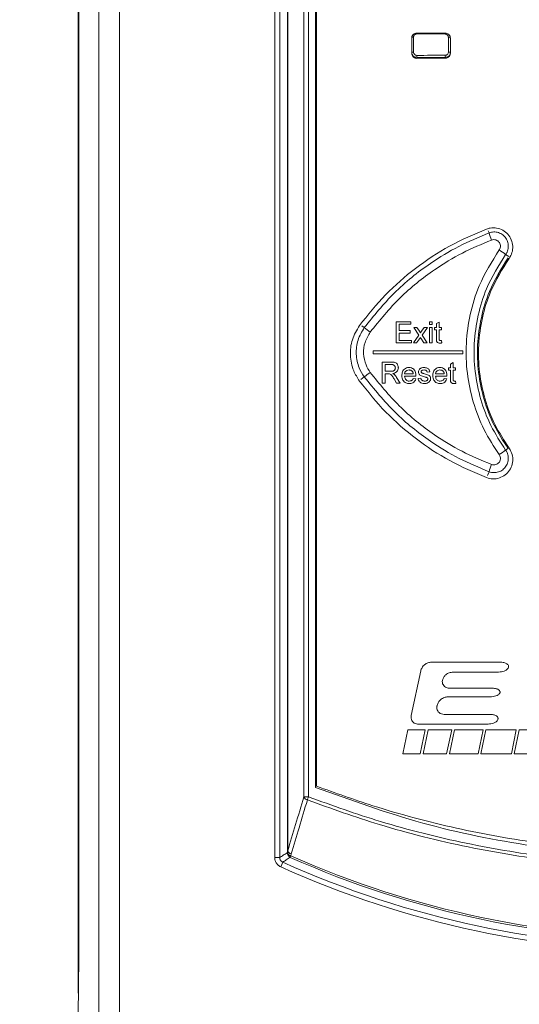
# Model space of a CAD drawing. Header units: millimetres. Extents: x 0 to 2100, y 0 to 1485.
# Tile 43 of 118: x 293 to 353, y 1052 to 1172. Entities that reach past the tile are written whole.
import ezdxf

# ---------------------------------------------------------------- set-up
doc = ezdxf.new("R2010")
doc.units = ezdxf.units.MM
doc.header["$LTSCALE"] = 5
doc.styles.add('SLDTEXTSTYLE1', font='TXT', dxfattribs={"width": 0.75})
doc.dimstyles.new('SLDDIMSTYLE0', dxfattribs={"dimtxt": 12.5, "dimasz": 15, "dimexe": 0, "dimexo": 0.0625, "dimgap": 3.125, "dimtad": 1, "dimdec": 0, "dimlfac": 0.8, "dimrnd": 1e-09, "dimzin": 12, "dimdsep": 46, "dimtxsty": 'SLDTEXTSTYLE1', "dimblk1": 'CLOSED', "dimblk2": 'CLOSED', "dimsah": 1, "dimcen": 0.09, "dimadec": 0, "dimazin": 3, "dimtfac": 1, "dimtofl": 0, "dimtmove": 0, "dimatfit": 3, "dimldrblk": 'CLOSED', "dimfxl": 1, "dimfrac": 2, "dimtolj": 1, "dimtzin": 12, "dimarcsym": 0})

# ---------------------------------------------------------------- blocks, each defined once
blk = doc.blocks.new('_CLOSED')
at = {"color": 0, "linetype": 'ByBlock', "lineweight": -2}
for p, q in [((-1, 0.166667), (0, 0)), ((-1, 0.166667), (-1, -0.166667)), ((0, 0), (-1, -0.166667)), ((0, 0), (-1, 0))]:
    blk.add_line(p, q, dxfattribs=at)
blk = doc.blocks.new('_D')
at = {"color": 7, "linetype": 'Continuous', "lineweight": 0}
for p, q in [((301.24, 1337.42), (244.99, 1337.42)), ((249.99, 753.62), (249.99, 1337.42)), ((315.85, 753.62), (244.99, 753.62))]:
    blk.add_line(p, q, dxfattribs=at)
at = {"color": 7, "linetype": 'Continuous', "lineweight": 0, "xscale": 15, "yscale": 15}
for p, rotation in [((249.99, 1337.42, -164.07), 90), ((249.99, 753.62, -164.07), 270)]:
    blk.add_blockref('_CLOSED', p, dxfattribs=dict(at, rotation=rotation))
at = {"color": 7, "linetype": 'Continuous', "lineweight": 0, "insert": (233.87, 1031.67), "char_height": 12.5, "attachment_point": 1, "rotation": 90, "style": 'SLDTEXTSTYLE1'}
blk.add_mtext('467', dxfattribs=at)

msp = doc.modelspace()

# ---------------------------------------------------------------- linework, layer by layer
at = {"color": 7, "linetype": 'Continuous', "lineweight": 15}
for p, q in [((299.989, 1053.761), (299.989, 1247.869)), ((323.802, 1070.176), (323.802, 1244.014)), ((324.417, 1244.014), (324.417, 1070.176)), ((325.351, 1070.976), (325.351, 1243.08)), ((325.376, 1243.08), (325.376, 1070.976)), ((302.477, 795.69), (302.477, 1240.486)), ((304.977, 1240.486), (304.977, 795.69)), ((327.343, 1077.53), (327.343, 1241.113)), ((327.9, 1241.113), (327.9, 1077.53)), ((328.73, 1078.688), (328.73, 1240.316)), ((300.059, 1239.756), (300.059, 1060.874)), ((328.889, 1078.835), (328.889, 1239.774)), ((341.039, 1170.234), (344.481, 1170.227)), ((340.402, 1169.748), (340.642, 1169.748)), ((340.414, 1167.785), (340.414, 1169.611)), ((340.642, 1169.748), (340.642, 1167.898)), ((344.859, 1167.906), (344.859, 1169.74)), ((344.859, 1169.74), (345.117, 1169.74)), ((345.104, 1169.602), (345.104, 1167.794)), ((344.481, 1167.168), (341.039, 1167.162)), ((338.514, 1135.206), (340.325, 1135.206)), ((338.514, 1132.638), (338.514, 1135.206)), ((340.325, 1135.206), (340.325, 1134.91)), ((342.564, 1135.206), (342.893, 1135.206)), ((342.564, 1134.877), (342.564, 1135.206)), ((342.893, 1135.206), (342.893, 1134.877)), ((343.42, 1134.971), (343.749, 1135.159)), ((343.749, 1135.159), (343.749, 1134.515)), ((338.876, 1134.91), (338.876, 1134.119)), ((340.325, 1134.91), (338.876, 1134.91)), ((338.876, 1134.119), (340.226, 1134.119)), ((340.226, 1134.119), (340.226, 1133.823)), ((340.654, 1134.515), (341.049, 1134.515)), ((341.28, 1133.576), (340.654, 1134.515)), ((341.049, 1134.515), (341.353, 1134.059)), ((341.608, 1134.045), (341.938, 1134.515)), ((342.332, 1134.515), (341.674, 1133.577)), ((341.938, 1134.515), (342.332, 1134.515)), ((342.893, 1134.877), (342.564, 1134.877)), ((342.564, 1134.515), (342.893, 1134.515)), ((342.564, 1132.638), (342.564, 1134.515)), ((342.893, 1134.515), (342.893, 1132.638)), ((343.189, 1134.515), (343.42, 1134.515)), ((343.189, 1134.218), (343.189, 1134.515)), ((343.42, 1134.218), (343.189, 1134.218)), ((343.42, 1134.515), (343.42, 1134.971)), ((343.42, 1133.165), (343.42, 1134.218)), ((343.749, 1134.515), (344.046, 1134.515)), ((343.749, 1134.218), (343.749, 1133.153)), ((344.046, 1134.218), (343.749, 1134.218)), ((344.046, 1134.515), (344.046, 1134.218)), ((338.876, 1133.823), (338.876, 1132.934)), ((340.226, 1133.823), (338.876, 1133.823)), ((338.876, 1132.934), (340.391, 1132.934)), ((340.391, 1132.934), (340.391, 1132.638)), ((340.621, 1132.638), (341.28, 1133.576)), ((341.472, 1133.288), (341.016, 1132.638)), ((341.54, 1133.186), (341.472, 1133.288)), ((341.906, 1132.638), (341.54, 1133.186)), ((341.674, 1133.577), (342.3, 1132.638)), ((344.046, 1132.909), (344.078, 1132.633)), ((346.602, 1131.678), (335.727, 1131.678)), ((335.727, 1131.678), (335.727, 1131.303)), ((340.391, 1132.638), (338.514, 1132.638)), ((341.016, 1132.638), (340.621, 1132.638)), ((342.3, 1132.638), (341.906, 1132.638)), ((342.893, 1132.638), (342.564, 1132.638)), ((346.602, 1131.303), (346.602, 1131.678)), ((335.727, 1131.303), (346.602, 1131.303)), ((336.818, 1130.301), (337.932, 1130.301)), ((336.818, 1127.733), (336.818, 1130.301)), ((337.946, 1130.005), (337.18, 1130.005)), ((337.18, 1130.005), (337.18, 1129.181)), ((337.18, 1129.181), (337.868, 1129.181)), ((344.885, 1129.609), (345.116, 1129.609)), ((344.885, 1129.313), (344.885, 1129.609)), ((345.116, 1129.313), (344.885, 1129.313)), ((345.116, 1130.066), (345.445, 1130.254)), ((345.116, 1129.609), (345.116, 1130.066)), ((345.116, 1128.26), (345.116, 1129.313)), ((345.445, 1130.254), (345.445, 1129.609)), ((345.445, 1129.609), (345.741, 1129.609)), ((345.445, 1129.313), (345.445, 1128.248)), ((345.741, 1129.313), (345.445, 1129.313)), ((345.741, 1129.609), (345.741, 1129.313)), ((337.551, 1128.885), (337.18, 1128.885)), ((337.18, 1128.885), (337.18, 1127.733)), ((338.589, 1127.733), (338.269, 1128.275)), ((338.583, 1128.442), (339.004, 1127.733)), ((339.551, 1128.885), (340.605, 1128.885)), ((340.932, 1128.589), (339.551, 1128.589)), ((340.601, 1128.292), (340.924, 1128.259)), ((341.197, 1128.325), (341.527, 1128.358)), ((342.613, 1129.116), (342.284, 1129.083)), ((343.305, 1128.885), (344.358, 1128.885)), ((344.686, 1128.589), (343.305, 1128.589)), ((344.355, 1128.292), (344.677, 1128.259)), ((345.741, 1128.004), (345.774, 1127.728)), ((337.18, 1127.733), (336.818, 1127.733)), ((339.004, 1127.733), (338.589, 1127.733)), ((351.211, 1093.879), (342.809, 1093.879)), ((341.506, 1092.825), (340.358, 1087.424)), ((345.433, 1092.686), (350.958, 1092.686)), ((350.157, 1090.727), (345.017, 1090.727)), ((343.488, 1088.606), (343.492, 1088.625)), ((344.794, 1089.68), (349.934, 1089.68)), ((349.927, 1087.552), (344.342, 1087.552)), ((341.212, 1086.37), (349.676, 1086.37)), ((339.347, 1082.774), (339.956, 1085.666)), ((339.956, 1085.666), (342.051, 1085.666)), ((342.051, 1085.666), (341.442, 1082.774)), ((341.788, 1082.774), (342.397, 1085.666)), ((342.397, 1085.666), (345.262, 1085.666)), ((345.262, 1085.666), (344.653, 1082.774)), ((344.999, 1082.774), (345.608, 1085.666)), ((345.608, 1085.666), (349.072, 1085.666)), ((349.072, 1085.666), (348.463, 1082.774)), ((348.81, 1082.774), (349.419, 1085.666)), ((349.419, 1085.666), (353.092, 1085.666)), ((353.092, 1085.666), (352.5, 1082.774)), ((352.829, 1082.774), (353.438, 1085.666)), ((353.438, 1085.666), (386.877, 1085.666)), ((341.442, 1082.774), (339.347, 1082.774)), ((344.653, 1082.774), (341.788, 1082.774)), ((348.463, 1082.774), (344.999, 1082.774)), ((352.5, 1082.774), (348.81, 1082.774)), ((386.267, 1082.774), (352.829, 1082.774)), ((327.343, 1077.53), (327.9, 1077.53)), ((325.351, 1070.976), (325.321, 1070.761)), ((325.351, 1070.976), (325.376, 1070.976)), ((325.773, 1070.394), (325.803, 1070.609)), ((323.802, 1070.176), (324.417, 1070.176)), ((324.526, 1069.054), (324.779, 1069.615)), ((325.686, 1070.199), (325.773, 1070.394)), ((299.993, 1053.766), (300.054, 1060.72)), ((300.049, 1058.01), (299.988, 1051.072)), ((299.989, 1053.761), (299.993, 1053.766))]:
    msp.add_line(p, q, dxfattribs=at)
at = {"color": 8, "linetype": 'Continuous', "lineweight": 15}
for p, q in [((340.414, 1167.898), (340.642, 1167.898)), ((344.859, 1167.906), (345.104, 1167.906)), ((349.796, 1145.989), (349.704, 1146.233)), ((351.807, 1143.368), (352.185, 1143.096)), ((334.667, 1134.483), (334.386, 1134.688)), ((334.667, 1128.499), (334.253, 1128.197)), ((351.807, 1119.614), (352.084, 1119.813)), ((349.796, 1116.993), (349.619, 1116.526))]:
    msp.add_line(p, q, dxfattribs=at)
at = {"color": 8, "linetype": 'Continuous', "lineweight": 15, "flags": 128}
for points in [[(300.059, 1060.685), (300.059, 1060.686), (300.054, 1060.72)], [(300.011, 1053.701), (299.998, 1053.732), (299.993, 1053.766)], [(299.993, 1053.766), (299.998, 1053.717), (300.011, 1053.673)]]:
    msp.add_lwpolyline(points, dxfattribs=at)
at = {"color": 7, "linetype": 'Continuous', "lineweight": 15}
for centre, radius, start, end in [((342.856, 1167.47), 1.839, 178.30687, 186.09587), ((346.547, 1167.476), 2.063, 178.48993, 185.43225), ((359.512, 1148.895), 10.141, 196.65481, 201.89647), ((361.468, 1158.057), 17.581, 233.55006, 236.66726), ((340.777, 1141.654), 9.422, 229.56883, 235.05783), ((340.777, 1121.327), 9.422, 124.94217, 130.43117), ((361.468, 1104.925), 17.581, 123.33274, 126.44994), ((359.512, 1114.087), 10.141, 158.10353, 163.34519), ((327.962, 1077.82), 0.683, 205.04506, 253.44238), ((336.953, 1074.047), 9.7, 158.95297, 161.24975), ((325.862, 1070.966), 0.579, 200.73053, 261.13344), ((325.957, 1070.775), 0.636, 181.20524, 244.80146), ((325.893, 1071.181), 0.579, 200.73073, 261.12267), ((325.996, 1071.266), 0.685, 205.05065, 253.62391), ((372.764, 1175.971), 116.679, 245.71672, 294.28328), ((372.764, 1175.971), 115.776, 246.00671, 293.99329), ((372.764, 1175.971), 115.562, 246.00671, 293.99329), ((372.764, 1175.971), 117.295, 245.71672, 294.28328)]:
    msp.add_arc(centre, radius, start, end, dxfattribs=at)
for centre, major_axis, ratio, start_param, end_param in [((372.764, 1213.418), (827, 0), 0.0523919, 4.6739921, 4.6781884), ((372.764, 1124.228), (827, 0), 0.0523919, 1.6049969, 1.6091932), ((372.764, 1123.978), (826.75, 0), 0.0524078, 1.6049969, 1.6091932), ((300.024, 1060.874), (0, 4.05), 0.0087269, 3.9269908, 4.712389), ((300.239, 1053.762), (-0.177, -0.177), 0.9999239, 5.4978252, 5.9237097)]:
    msp.add_ellipse(centre, major_axis=major_axis, ratio=ratio, start_param=start_param, end_param=end_param, dxfattribs=at)
at = {"color": 8, "linetype": 'Continuous', "lineweight": 15}
msp.add_ellipse((300.032, 1063.195), major_axis=(0, 3.5), ratio=0.0087269, start_param=3.9269908, end_param=4.2266639, dxfattribs=at)
at = {"color": 7, "linetype": 'Continuous', "lineweight": 15}
for points, knots in [([(340.414, 1169.611), (340.421, 1169.681), (340.435, 1169.822), (340.543, 1170.01), (340.702, 1170.149), (340.877, 1170.223), (340.993, 1170.231), (341.039, 1170.234)], [0, 0, 0, 0, 0.2149849, 0.4297758, 0.646451, 0.8567015, 1, 1, 1, 1]), ([(341.017, 1170.122), (340.989, 1170.12), (340.919, 1170.115), (340.813, 1170.07), (340.718, 1169.986), (340.654, 1169.874), (340.646, 1169.79), (340.642, 1169.748)], [0, 0, 0, 0, 0.1445456, 0.3585432, 0.5721929, 0.7861111, 1, 1, 1, 1]), ([(344.481, 1170.227), (344.552, 1170.22), (344.692, 1170.205), (344.881, 1170.097), (345.02, 1169.937), (345.094, 1169.762), (345.101, 1169.648), (345.104, 1169.602)], [0, 0, 0, 0, 0.2157261, 0.4312511, 0.648838, 0.8600908, 1, 1, 1, 1]), ([(344.859, 1169.74), (344.857, 1169.768), (344.853, 1169.837), (344.808, 1169.942), (344.723, 1170.038), (344.611, 1170.102), (344.527, 1170.111), (344.485, 1170.115)], [0, 0, 0, 0, 0.1410964, 0.355941, 0.5706111, 0.7852993, 1, 1, 1, 1]), ([(341.039, 1167.162), (340.969, 1167.169), (340.827, 1167.183), (340.638, 1167.291), (340.498, 1167.451), (340.425, 1167.625), (340.417, 1167.739), (340.414, 1167.785)], [0, 0, 0, 0, 0.216475, 0.4327804, 0.6502867, 0.8603984, 1, 1, 1, 1]), ([(340.642, 1167.898), (340.644, 1167.87), (340.648, 1167.801), (340.693, 1167.696), (340.778, 1167.601), (340.89, 1167.536), (340.975, 1167.528), (341.017, 1167.524)], [0, 0, 0, 0, 0.1406807, 0.3544688, 0.569083, 0.7845521, 1, 1, 1, 1]), ([(345.104, 1167.794), (345.097, 1167.723), (345.083, 1167.582), (344.974, 1167.393), (344.815, 1167.253), (344.64, 1167.179), (344.526, 1167.172), (344.481, 1167.168)], [0, 0, 0, 0, 0.2163415, 0.4324921, 0.650423, 0.8616163, 1, 1, 1, 1]), ([(344.485, 1167.531), (344.512, 1167.533), (344.582, 1167.537), (344.687, 1167.582), (344.782, 1167.667), (344.847, 1167.779), (344.855, 1167.864), (344.859, 1167.906)], [0, 0, 0, 0, 0.1395141, 0.3543332, 0.5694231, 0.7847229, 1, 1, 1, 1]), ([(349.487, 1146.448), (347.969, 1145.801), (344.932, 1144.507), (340.841, 1141.771), (337.125, 1138.555), (335.098, 1136.012), (334.074, 1134.727)], [0, 0, 0, 0, 0.2518459, 0.5036918, 0.7492823, 1, 1, 1, 1]), ([(334.667, 1134.483), (335.829, 1135.922), (338.187, 1138.843), (342.173, 1142.038), (346.081, 1144.436), (348.552, 1145.468), (349.796, 1145.989)], [0, 0, 0, 0, 0.28752209, 0.58338816, 0.79018221, 1, 1, 1, 1]), ([(352.226, 1142.878), (352.36, 1143.108), (352.626, 1143.567), (352.708, 1144.375), (352.534, 1145.157), (352.11, 1145.841), (351.48, 1146.344), (350.724, 1146.609), (350.028, 1146.618), (349.632, 1146.494), (349.487, 1146.448)], [0, 0, 0, 0, 0.1320031, 0.2640004, 0.3955714, 0.5283328, 0.6593136, 0.7922146, 0.9239233, 1, 1, 1, 1]), ([(349.796, 1145.989), (349.985, 1146.039), (350.361, 1146.141), (350.95, 1146.046), (351.472, 1145.774), (351.875, 1145.342), (352.113, 1144.801), (352.156, 1144.213), (352.03, 1143.719), (351.867, 1143.462), (351.807, 1143.368)], [0, 0, 0, 0, 0.1319813, 0.2639966, 0.3960507, 0.5281123, 0.6601554, 0.7921679, 0.9241525, 1, 1, 1, 1]), ([(350.103, 1145.113), (348.909, 1144.616), (346.504, 1143.613), (342.744, 1141.313), (338.846, 1138.207), (336.547, 1135.37), (335.381, 1133.931)], [0, 0, 0, 0, 0.2068314, 0.4166825, 0.704173, 1, 1, 1, 1]), ([(351.023, 1143.915), (351.05, 1143.958), (351.125, 1144.075), (351.182, 1144.301), (351.163, 1144.57), (351.054, 1144.817), (350.869, 1145.015), (350.63, 1145.139), (350.361, 1145.183), (350.189, 1145.136), (350.103, 1145.113)], [0, 0, 0, 0, 0.075808, 0.2076802, 0.3395659, 0.471519, 0.6035655, 0.735691, 0.8678466, 1, 1, 1, 1]), ([(351.023, 1119.067), (350.38, 1120.057), (349.076, 1122.067), (347.8, 1125.429), (347.064, 1128.968), (346.94, 1132.555), (347.434, 1136.135), (348.613, 1140.047), (350.14, 1142.497), (351.023, 1143.915)], [0, 0, 0, 0, 0.133389, 0.2706511, 0.4040115, 0.541248, 0.6746112, 0.8118503, 1, 1, 1, 1]), ([(351.807, 1143.368), (350.964, 1142.013), (349.523, 1139.697), (348.388, 1135.963), (347.913, 1132.573), (348.023, 1129.112), (348.712, 1125.759), (349.933, 1122.513), (351.177, 1120.589), (351.807, 1119.614)], [0, 0, 0, 0, 0.1881263, 0.3215029, 0.458747, 0.5921254, 0.7293717, 0.862752, 1, 1, 1, 1]), ([(352.118, 1119.791), (351.514, 1120.726), (350.306, 1122.595), (349.111, 1125.735), (348.434, 1129.018), (348.313, 1132.379), (348.776, 1135.703), (349.871, 1139.361), (351.29, 1141.641), (352.118, 1142.971)], [0, 0, 0, 0, 0.1347733, 0.2695467, 0.4048801, 0.5402135, 0.6755519, 0.8108904, 1, 1, 1, 1]), ([(352.226, 1119.854), (351.624, 1120.786), (350.42, 1122.651), (349.233, 1125.78), (348.564, 1129.047), (348.448, 1132.386), (348.913, 1135.687), (350.004, 1139.309), (351.409, 1141.566), (352.226, 1142.878)], [0, 0, 0, 0, 0.1353396, 0.2706802, 0.4060211, 0.5413636, 0.676689, 0.8120153, 1, 1, 1, 1]), ([(334.074, 1134.727), (333.747, 1134.173), (333.093, 1133.065), (332.885, 1131.117), (333.229, 1129.361), (333.821, 1128.411), (334.074, 1128.005)], [0, 0, 0, 0, 0.2668327, 0.5336767, 0.8004863, 1, 1, 1, 1]), ([(334.667, 1128.499), (334.442, 1128.86), (333.915, 1129.706), (333.608, 1131.269), (333.793, 1133.004), (334.376, 1133.99), (334.667, 1134.483)], [0, 0, 0, 0, 0.1995353, 0.466267, 0.7331396, 1, 1, 1, 1]), ([(341.353, 1134.059), (341.363, 1134.043), (341.39, 1134.002), (341.434, 1133.938), (341.466, 1133.89), (341.482, 1133.865)], [0, 0, 0, 0, 0.2499912, 0.6249954, 1, 1, 1, 1]), ([(341.482, 1133.865), (341.503, 1133.895), (341.535, 1133.94), (341.577, 1134), (341.598, 1134.03), (341.608, 1134.045)], [0, 0, 0, 0, 0.4999997, 0.7499998, 1, 1, 1, 1]), ([(335.381, 1133.931), (335.143, 1133.529), (334.667, 1132.725), (334.516, 1131.31), (334.767, 1130.035), (335.197, 1129.345), (335.381, 1129.05)], [0, 0, 0, 0, 0.2668882, 0.5337272, 0.8004347, 1, 1, 1, 1]), ([(343.846, 1132.605), (343.784, 1132.607), (343.684, 1132.611), (343.558, 1132.669), (343.476, 1132.748), (343.414, 1132.918), (343.417, 1133.059), (343.42, 1133.165)], [0, 0, 0, 0, 0.2233529, 0.3586137, 0.4944718, 0.6205052, 1, 1, 1, 1]), ([(343.749, 1133.153), (343.75, 1133.123), (343.751, 1133.068), (343.755, 1132.997), (343.782, 1132.95), (343.813, 1132.921), (343.86, 1132.904), (343.896, 1132.902), (343.916, 1132.901)], [0, 0, 0, 0, 0.2554512, 0.4692526, 0.5858824, 0.701795, 0.8252653, 1, 1, 1, 1]), ([(343.916, 1132.901), (343.927, 1132.901), (343.949, 1132.902), (343.981, 1132.904), (344.013, 1132.906), (344.035, 1132.908), (344.046, 1132.909)], [0, 0, 0, 0, 0.249918, 0.4998555, 0.7498893, 1, 1, 1, 1]), ([(344.078, 1132.633), (344.059, 1132.629), (344.021, 1132.621), (343.944, 1132.609), (343.885, 1132.607), (343.846, 1132.605)], [0, 0, 0, 0, 0.2502115, 0.500496, 1, 1, 1, 1]), ([(337.868, 1129.181), (337.937, 1129.183), (338.058, 1129.186), (338.216, 1129.225), (338.325, 1129.302), (338.392, 1129.403), (338.427, 1129.506), (338.43, 1129.574), (338.431, 1129.601)], [0, 0, 0, 0, 0.2576202, 0.4547829, 0.5990428, 0.743162, 0.9020697, 1, 1, 1, 1]), ([(337.932, 1130.301), (338.052, 1130.298), (338.238, 1130.293), (338.485, 1130.22), (338.649, 1130.078), (338.759, 1129.881), (338.791, 1129.713), (338.793, 1129.622), (338.794, 1129.608)], [0, 0, 0, 0, 0.282742, 0.4408813, 0.6006172, 0.7849559, 0.9677205, 1, 1, 1, 1]), ([(338.431, 1129.601), (338.427, 1129.651), (338.42, 1129.744), (338.35, 1129.862), (338.249, 1129.951), (338.106, 1129.998), (338.002, 1130.002), (337.946, 1130.005)], [0, 0, 0, 0, 0.20981334, 0.38530106, 0.56088085, 0.76573033, 1, 1, 1, 1]), ([(338.794, 1129.608), (338.787, 1129.525), (338.772, 1129.358), (338.642, 1129.148), (338.432, 1128.992), (338.245, 1128.94), (338.128, 1128.921), (338.112, 1128.918)], [0, 0, 0, 0, 0.2319658, 0.4664257, 0.6663956, 0.9552787, 1, 1, 1, 1]), ([(339.222, 1128.655), (339.232, 1128.807), (339.248, 1129.055), (339.419, 1129.358), (339.634, 1129.543), (339.872, 1129.632), (340.025, 1129.639), (340.089, 1129.642)], [0, 0, 0, 0, 0.3050035, 0.4966097, 0.6885562, 0.8704267, 1, 1, 1, 1]), ([(340.088, 1129.346), (340.002, 1129.338), (339.859, 1129.324), (339.689, 1129.208), (339.588, 1129.072), (339.558, 1128.955), (339.552, 1128.895), (339.551, 1128.885)], [0, 0, 0, 0, 0.3237477, 0.545523, 0.7680185, 0.9613277, 1, 1, 1, 1]), ([(340.484, 1129.189), (340.457, 1129.213), (340.388, 1129.276), (340.25, 1129.336), (340.14, 1129.343), (340.088, 1129.346)], [0, 0, 0, 0, 0.2500398, 0.6398893, 1, 1, 1, 1]), ([(340.089, 1129.642), (340.192, 1129.634), (340.381, 1129.619), (340.623, 1129.477), (340.799, 1129.281), (340.915, 1129.004), (340.927, 1128.794), (340.934, 1128.673)], [0, 0, 0, 0, 0.2108477, 0.3888246, 0.5664299, 0.7510608, 1, 1, 1, 1]), ([(340.605, 1128.885), (340.601, 1128.913), (340.594, 1128.968), (340.566, 1129.069), (340.525, 1129.144), (340.488, 1129.184), (340.484, 1129.189)], [0, 0, 0, 0, 0.2514644, 0.5034611, 0.9460656, 1, 1, 1, 1]), ([(341.23, 1129.098), (341.233, 1129.137), (341.239, 1129.233), (341.299, 1129.375), (341.38, 1129.467), (341.431, 1129.506), (341.437, 1129.511)], [0, 0, 0, 0, 0.2474373, 0.5967394, 0.9517562, 1, 1, 1, 1]), ([(341.437, 1129.511), (341.471, 1129.532), (341.54, 1129.576), (341.695, 1129.627), (341.816, 1129.636), (341.896, 1129.642)], [0, 0, 0, 0, 0.2519191, 0.5035301, 1, 1, 1, 1]), ([(341.92, 1129.346), (341.845, 1129.344), (341.743, 1129.341), (341.63, 1129.278), (341.582, 1129.223), (341.562, 1129.171), (341.56, 1129.142), (341.56, 1129.131)], [0, 0, 0, 0, 0.4711464, 0.6444254, 0.8177399, 0.9303833, 1, 1, 1, 1]), ([(341.896, 1129.642), (342.036, 1129.631), (342.233, 1129.615), (342.452, 1129.484), (342.57, 1129.327), (342.597, 1129.194), (342.613, 1129.116)], [0, 0, 0, 0, 0.420194, 0.5893957, 0.7602499, 1, 1, 1, 1]), ([(342.284, 1129.083), (342.273, 1129.127), (342.253, 1129.203), (342.174, 1129.283), (342.073, 1129.334), (341.984, 1129.345), (341.927, 1129.346), (341.92, 1129.346)], [0, 0, 0, 0, 0.2737904, 0.4659932, 0.6579482, 0.9555634, 1, 1, 1, 1]), ([(342.975, 1128.655), (342.985, 1128.807), (343.001, 1129.055), (343.172, 1129.358), (343.388, 1129.543), (343.625, 1129.632), (343.779, 1129.639), (343.843, 1129.642)], [0, 0, 0, 0, 0.3050263, 0.4966408, 0.6885966, 0.8704586, 1, 1, 1, 1]), ([(343.841, 1129.346), (343.756, 1129.338), (343.612, 1129.324), (343.442, 1129.208), (343.341, 1129.072), (343.312, 1128.955), (343.306, 1128.895), (343.305, 1128.885)], [0, 0, 0, 0, 0.3237826, 0.5455565, 0.7680507, 0.9613608, 1, 1, 1, 1]), ([(344.237, 1129.189), (344.21, 1129.213), (344.142, 1129.276), (344.003, 1129.336), (343.894, 1129.343), (343.841, 1129.346)], [0, 0, 0, 0, 0.2500749, 0.6398755, 1, 1, 1, 1]), ([(343.843, 1129.642), (343.945, 1129.634), (344.134, 1129.619), (344.376, 1129.477), (344.552, 1129.281), (344.669, 1129.004), (344.681, 1128.794), (344.688, 1128.673)], [0, 0, 0, 0, 0.210791, 0.3887404, 0.5663174, 0.7509511, 1, 1, 1, 1]), ([(344.358, 1128.885), (344.355, 1128.913), (344.347, 1128.968), (344.32, 1129.069), (344.279, 1129.144), (344.241, 1129.184), (344.237, 1129.189)], [0, 0, 0, 0, 0.2514714, 0.5034749, 0.946124, 1, 1, 1, 1]), ([(334.074, 1128.005), (335.103, 1126.715), (337.161, 1124.134), (340.892, 1120.922), (344.983, 1118.201), (347.976, 1116.927), (349.487, 1116.283)], [0, 0, 0, 0, 0.2518492, 0.5036975, 0.7492883, 1, 1, 1, 1]), ([(349.796, 1116.993), (348.57, 1117.505), (346.098, 1118.537), (342.234, 1120.903), (338.227, 1124.1), (335.865, 1127.019), (334.667, 1128.499)], [0, 0, 0, 0, 0.20679411, 0.41661185, 0.70413593, 1, 1, 1, 1]), ([(335.381, 1129.05), (336.512, 1127.651), (338.807, 1124.812), (342.685, 1121.707), (346.487, 1119.377), (348.892, 1118.374), (350.103, 1117.868)], [0, 0, 0, 0, 0.28748678, 0.58331752, 0.79014853, 1, 1, 1, 1]), ([(337.73, 1128.873), (337.715, 1128.876), (337.685, 1128.881), (337.626, 1128.884), (337.581, 1128.885), (337.551, 1128.885)], [0, 0, 0, 0, 0.2502262, 0.50042, 1, 1, 1, 1]), ([(338.269, 1128.275), (338.233, 1128.334), (338.161, 1128.453), (338.042, 1128.632), (337.913, 1128.802), (337.784, 1128.852), (337.73, 1128.873)], [0, 0, 0, 0, 0.2526438, 0.5053833, 0.7893541, 1, 1, 1, 1]), ([(338.112, 1128.918), (338.13, 1128.909), (338.165, 1128.891), (338.235, 1128.853), (338.281, 1128.816), (338.312, 1128.791)], [0, 0, 0, 0, 0.2504619, 0.5010043, 1, 1, 1, 1]), ([(338.312, 1128.791), (338.338, 1128.765), (338.391, 1128.713), (338.485, 1128.599), (338.544, 1128.504), (338.583, 1128.442)], [0, 0, 0, 0, 0.2504172, 0.5010514, 1, 1, 1, 1]), ([(340.107, 1127.7), (339.975, 1127.711), (339.755, 1127.729), (339.492, 1127.899), (339.328, 1128.109), (339.235, 1128.371), (339.226, 1128.557), (339.222, 1128.655)], [0, 0, 0, 0, 0.2655793, 0.4432659, 0.6209577, 0.8002305, 1, 1, 1, 1]), ([(339.551, 1128.589), (339.562, 1128.499), (339.581, 1128.35), (339.692, 1128.168), (339.832, 1128.055), (339.981, 1128.002), (340.075, 1127.998), (340.112, 1127.996)], [0, 0, 0, 0, 0.2948444, 0.491112, 0.6875836, 0.8795376, 1, 1, 1, 1]), ([(340.924, 1128.259), (340.882, 1128.156), (340.805, 1127.965), (340.572, 1127.788), (340.335, 1127.71), (340.181, 1127.703), (340.107, 1127.7)], [0, 0, 0, 0, 0.3067956, 0.5692938, 0.7906878, 1, 1, 1, 1]), ([(340.112, 1127.996), (340.187, 1128.001), (340.312, 1128.011), (340.467, 1128.097), (340.552, 1128.197), (340.588, 1128.267), (340.601, 1128.292)], [0, 0, 0, 0, 0.36588968, 0.61188199, 0.85823649, 1, 1, 1, 1]), ([(340.934, 1128.673), (340.934, 1128.666), (340.934, 1128.652), (340.933, 1128.624), (340.933, 1128.603), (340.932, 1128.589)], [0, 0, 0, 0, 0.2500016, 0.5000036, 1, 1, 1, 1]), ([(341.977, 1127.7), (341.858, 1127.706), (341.671, 1127.717), (341.441, 1127.835), (341.293, 1128.006), (341.224, 1128.181), (341.203, 1128.296), (341.197, 1128.325)], [0, 0, 0, 0, 0.3194992, 0.5006895, 0.682476, 0.9206161, 1, 1, 1, 1]), ([(341.961, 1128.511), (341.879, 1128.536), (341.717, 1128.584), (341.504, 1128.656), (341.346, 1128.77), (341.258, 1128.907), (341.233, 1129.023), (341.231, 1129.086), (341.23, 1129.098)], [0, 0, 0, 0, 0.2515476, 0.4976174, 0.656299, 0.8155571, 0.9641609, 1, 1, 1, 1]), ([(341.527, 1128.358), (341.54, 1128.299), (341.562, 1128.2), (341.653, 1128.089), (341.771, 1128.02), (341.886, 1127.998), (341.961, 1127.996), (341.98, 1127.996)], [0, 0, 0, 0, 0.2801865, 0.4647166, 0.6494026, 0.9083089, 1, 1, 1, 1]), ([(341.56, 1129.131), (341.56, 1129.123), (341.561, 1129.098), (341.573, 1129.064), (341.588, 1129.042), (341.594, 1129.033)], [0, 0, 0, 0, 0.2523401, 0.6887057, 1, 1, 1, 1]), ([(341.594, 1129.033), (341.601, 1129.025), (341.616, 1129.008), (341.652, 1128.981), (341.683, 1128.967), (341.703, 1128.958)], [0, 0, 0, 0, 0.2518596, 0.5044032, 1, 1, 1, 1]), ([(341.703, 1128.958), (341.723, 1128.951), (341.775, 1128.935), (341.858, 1128.912), (341.92, 1128.895), (341.952, 1128.886)], [0, 0, 0, 0, 0.2500394, 0.6250019, 1, 1, 1, 1]), ([(341.952, 1128.886), (342.035, 1128.86), (342.203, 1128.807), (342.424, 1128.74), (342.589, 1128.629), (342.681, 1128.5), (342.709, 1128.381), (342.711, 1128.316), (342.712, 1128.296)], [0, 0, 0, 0, 0.25178147, 0.50372299, 0.6574755, 0.81207866, 0.94529381, 1, 1, 1, 1]), ([(342.27, 1128.415), (342.245, 1128.425), (342.195, 1128.446), (342.091, 1128.476), (342.013, 1128.497), (341.961, 1128.511)], [0, 0, 0, 0, 0.2503512, 0.50051, 1, 1, 1, 1]), ([(342.712, 1128.296), (342.705, 1128.229), (342.69, 1128.094), (342.581, 1127.921), (342.409, 1127.787), (342.2, 1127.711), (342.046, 1127.703), (341.977, 1127.7)], [0, 0, 0, 0, 0.1905245, 0.382145, 0.5619009, 0.8039483, 1, 1, 1, 1]), ([(341.98, 1127.996), (342.059, 1128), (342.17, 1128.005), (342.292, 1128.076), (342.35, 1128.141), (342.379, 1128.207), (342.382, 1128.247), (342.383, 1128.263)], [0, 0, 0, 0, 0.43210584, 0.60522236, 0.77823758, 0.91080256, 1, 1, 1, 1]), ([(342.383, 1128.263), (342.381, 1128.28), (342.378, 1128.314), (342.347, 1128.363), (342.308, 1128.395), (342.279, 1128.41), (342.27, 1128.415)], [0, 0, 0, 0, 0.2544551, 0.5100132, 0.8454656, 1, 1, 1, 1]), ([(343.86, 1127.7), (343.728, 1127.711), (343.508, 1127.729), (343.246, 1127.899), (343.082, 1128.109), (342.989, 1128.371), (342.98, 1128.557), (342.975, 1128.655)], [0, 0, 0, 0, 0.2656038, 0.4432765, 0.6209534, 0.8002389, 1, 1, 1, 1]), ([(343.305, 1128.589), (343.316, 1128.499), (343.334, 1128.35), (343.445, 1128.168), (343.586, 1128.055), (343.734, 1128.002), (343.829, 1127.998), (343.865, 1127.996)], [0, 0, 0, 0, 0.2948676, 0.4911397, 0.6876168, 0.8795606, 1, 1, 1, 1]), ([(344.677, 1128.259), (344.636, 1128.156), (344.558, 1127.965), (344.325, 1127.788), (344.088, 1127.71), (343.935, 1127.703), (343.86, 1127.7)], [0, 0, 0, 0, 0.3068275, 0.5693679, 0.7907574, 1, 1, 1, 1]), ([(343.865, 1127.996), (343.94, 1128.001), (344.065, 1128.011), (344.221, 1128.097), (344.306, 1128.197), (344.342, 1128.267), (344.355, 1128.292)], [0, 0, 0, 0, 0.3657952, 0.6117645, 0.8580968, 1, 1, 1, 1]), ([(344.688, 1128.673), (344.687, 1128.666), (344.687, 1128.652), (344.687, 1128.624), (344.686, 1128.603), (344.686, 1128.589)], [0, 0, 0, 0, 0.2500016, 0.5000036, 1, 1, 1, 1]), ([(345.542, 1127.7), (345.48, 1127.702), (345.38, 1127.706), (345.253, 1127.764), (345.172, 1127.843), (345.11, 1128.013), (345.113, 1128.154), (345.116, 1128.26)], [0, 0, 0, 0, 0.2233541, 0.3586057, 0.4944543, 0.6204866, 1, 1, 1, 1]), ([(345.445, 1128.248), (345.446, 1128.218), (345.447, 1128.163), (345.451, 1128.092), (345.478, 1128.045), (345.509, 1128.016), (345.556, 1127.998), (345.591, 1127.997), (345.612, 1127.996)], [0, 0, 0, 0, 0.2554579, 0.4692761, 0.5859076, 0.7018224, 0.8252871, 1, 1, 1, 1]), ([(345.612, 1127.996), (345.623, 1127.996), (345.644, 1127.996), (345.677, 1127.999), (345.709, 1128.001), (345.731, 1128.003), (345.741, 1128.004)], [0, 0, 0, 0, 0.2499353, 0.4998901, 0.7499066, 1, 1, 1, 1]), ([(345.774, 1127.728), (345.755, 1127.724), (345.717, 1127.716), (345.64, 1127.704), (345.581, 1127.701), (345.542, 1127.7)], [0, 0, 0, 0, 0.2502286, 0.5005302, 1, 1, 1, 1]), ([(349.487, 1116.283), (349.744, 1116.214), (350.257, 1116.076), (351.058, 1116.206), (351.77, 1116.578), (352.32, 1117.165), (352.642, 1117.904), (352.702, 1118.703), (352.53, 1119.377), (352.307, 1119.726), (352.226, 1119.854)], [0, 0, 0, 0, 0.1321266, 0.2642472, 0.3959337, 0.5288164, 0.659787, 0.7926904, 0.9242632, 1, 1, 1, 1]), ([(351.807, 1119.614), (351.867, 1119.52), (352.03, 1119.263), (352.156, 1118.768), (352.113, 1118.181), (351.875, 1117.64), (351.472, 1117.207), (350.95, 1116.936), (350.361, 1116.841), (349.985, 1116.942), (349.796, 1116.993)], [0, 0, 0, 0, 0.0758475, 0.2078321, 0.3398446, 0.4718877, 0.6039493, 0.7360034, 0.8680187, 1, 1, 1, 1]), ([(350.103, 1117.868), (350.189, 1117.845), (350.361, 1117.799), (350.63, 1117.843), (350.869, 1117.967), (351.054, 1118.165), (351.163, 1118.412), (351.182, 1118.68), (351.125, 1118.906), (351.05, 1119.024), (351.023, 1119.067)], [0, 0, 0, 0, 0.1321534, 0.264309, 0.3964345, 0.528481, 0.6604341, 0.7923198, 0.924192, 1, 1, 1, 1]), ([(342.809, 1093.879), (342.663, 1093.863), (342.37, 1093.829), (341.976, 1093.591), (341.653, 1093.259), (341.553, 1092.965), (341.506, 1092.825)], [0, 0, 0, 0, 0.24411251, 0.48693513, 0.75531439, 1, 1, 1, 1]), ([(352.162, 1093.283), (352.167, 1093.32), (352.176, 1093.394), (352.136, 1093.512), (352.039, 1093.639), (351.831, 1093.777), (351.539, 1093.865), (351.312, 1093.875), (351.211, 1093.879)], [0, 0, 0, 0, 0.0878461, 0.1757602, 0.2880883, 0.460962, 0.7612637, 1, 1, 1, 1]), ([(344.147, 1091.706), (344.19, 1091.832), (344.276, 1092.083), (344.566, 1092.385), (344.95, 1092.628), (345.265, 1092.666), (345.433, 1092.686)], [0, 0, 0, 0, 0.228268, 0.4549634, 0.7108994, 1, 1, 1, 1]), ([(350.958, 1092.686), (351.189, 1092.708), (351.532, 1092.739), (351.901, 1092.931), (352.071, 1093.086), (352.142, 1093.202), (352.158, 1093.266), (352.162, 1093.283)], [0, 0, 0, 0, 0.4836423, 0.7184677, 0.8608866, 0.9644393, 1, 1, 1, 1]), ([(345.017, 1090.727), (344.887, 1090.739), (344.662, 1090.76), (344.383, 1090.926), (344.206, 1091.141), (344.123, 1091.396), (344.124, 1091.587), (344.143, 1091.688), (344.147, 1091.706)], [0, 0, 0, 0, 0.2560897, 0.4415644, 0.6277857, 0.796438, 0.9628364, 1, 1, 1, 1]), ([(349.934, 1089.68), (350.171, 1089.699), (350.509, 1089.726), (350.872, 1089.896), (351.027, 1090.023), (351.1, 1090.123), (351.117, 1090.183), (351.123, 1090.204)], [0, 0, 0, 0, 0.514957, 0.736285, 0.8637973, 0.9525006, 1, 1, 1, 1]), ([(351.123, 1090.204), (351.126, 1090.235), (351.133, 1090.296), (351.096, 1090.394), (351.006, 1090.503), (350.799, 1090.631), (350.499, 1090.713), (350.262, 1090.723), (350.157, 1090.727)], [0, 0, 0, 0, 0.0752596, 0.1504844, 0.2498177, 0.4167174, 0.7405773, 1, 1, 1, 1]), ([(344.342, 1087.552), (344.233, 1087.561), (344.015, 1087.58), (343.736, 1087.742), (343.552, 1087.975), (343.464, 1088.24), (343.46, 1088.456), (343.483, 1088.577), (343.488, 1088.606)], [0, 0, 0, 0, 0.2072953, 0.4158476, 0.5954713, 0.7646982, 0.9421116, 1, 1, 1, 1]), ([(343.492, 1088.625), (343.538, 1088.765), (343.632, 1089.043), (343.947, 1089.379), (344.339, 1089.627), (344.647, 1089.663), (344.794, 1089.68)], [0, 0, 0, 0, 0.2439181, 0.4865572, 0.7545658, 1, 1, 1, 1]), ([(340.358, 1087.424), (340.345, 1087.316), (340.318, 1087.098), (340.419, 1086.792), (340.608, 1086.563), (340.849, 1086.422), (341.059, 1086.374), (341.182, 1086.371), (341.212, 1086.37)], [0, 0, 0, 0, 0.2072155, 0.41569341, 0.59511571, 0.76414045, 0.94153978, 1, 1, 1, 1]), ([(350.879, 1086.961), (350.884, 1086.997), (350.892, 1087.07), (350.853, 1087.186), (350.758, 1087.312), (350.55, 1087.449), (350.257, 1087.537), (350.029, 1087.547), (349.927, 1087.552)], [0, 0, 0, 0, 0.0865068, 0.1730733, 0.2841205, 0.4560968, 0.757235, 1, 1, 1, 1]), ([(349.676, 1086.37), (349.907, 1086.391), (350.25, 1086.422), (350.618, 1086.612), (350.787, 1086.765), (350.858, 1086.88), (350.875, 1086.944), (350.879, 1086.961)], [0, 0, 0, 0, 0.4855443, 0.719542, 0.8608697, 0.9632933, 1, 1, 1, 1]), ([(416.797, 1078.688), (413.236, 1077.386), (406.081, 1074.768), (395.434, 1072.297), (385.131, 1070.788), (375.177, 1070.173), (365.109, 1070.386), (353.88, 1071.595), (341.604, 1074.063), (333.041, 1077.14), (328.73, 1078.688)], [0, 0, 0, 0, 0.1261403, 0.253484, 0.3628672, 0.4722509, 0.5848103, 0.6973692, 0.8476679, 1, 1, 1, 1]), ([(416.639, 1078.835), (413.456, 1077.71), (407.07, 1075.453), (397.09, 1073.059), (386.839, 1071.428), (376.501, 1070.687), (366.214, 1070.808), (355.995, 1071.771), (345.779, 1073.617), (336.701, 1076.018), (331.15, 1078.019), (328.889, 1078.835)], [0, 0, 0, 0, 0.1129073, 0.2265935, 0.3427452, 0.4597527, 0.5726612, 0.6863566, 0.8025296, 0.9195559, 1, 1, 1, 1]), ([(325.376, 1070.976), (325.695, 1072.039), (326.351, 1074.224), (327.007, 1076.409), (327.343, 1077.53)], [0, 0, 0, 0, 0.4866712, 1, 1, 1, 1]), ([(327.767, 1077.165), (327.432, 1076.043), (326.777, 1073.857), (326.122, 1071.672), (325.803, 1070.609)], [0, 0, 0, 0, 0.5133297, 1, 1, 1, 1]), ([(417.76, 1077.165), (414.737, 1076.082), (408.692, 1073.917), (399.257, 1071.548), (389.599, 1069.856), (379.457, 1068.899), (368.972, 1068.769), (358.106, 1069.552), (347.245, 1071.309), (337.051, 1073.832), (330.668, 1076.123), (327.767, 1077.165)], [0, 0, 0, 0, 0.1047187, 0.2094388, 0.3167946, 0.424151, 0.5411468, 0.6581424, 0.7788088, 0.8994735, 1, 1, 1, 1]), ([(327.9, 1077.53), (330.792, 1076.493), (337.051, 1074.249), (346.992, 1071.777), (357.702, 1070.003), (368.646, 1069.172), (379.244, 1069.289), (389.308, 1070.227), (398.863, 1071.871), (408.356, 1074.22), (414.537, 1076.427), (417.627, 1077.53)], [0, 0, 0, 0, 0.1005254, 0.2175194, 0.3345149, 0.4551821, 0.5758496, 0.6805794, 0.7853086, 0.8926551, 1, 1, 1, 1]), ([(324.417, 1070.176), (324.557, 1070.266), (324.858, 1070.461), (325.159, 1070.656), (325.321, 1070.761)], [0, 0, 0, 0, 0.4629964, 1, 1, 1, 1]), ([(323.802, 1070.176), (323.804, 1070.12), (323.812, 1069.927), (323.917, 1069.606), (324.164, 1069.262), (324.406, 1069.123), (324.526, 1069.054)], [0, 0, 0, 0, 0.1192468, 0.4115722, 0.7058366, 1, 1, 1, 1]), ([(324.779, 1069.615), (324.718, 1069.649), (324.596, 1069.716), (324.47, 1069.889), (324.42, 1070.051), (324.418, 1070.148), (324.417, 1070.176)], [0, 0, 0, 0, 0.2952635, 0.587842, 0.8797209, 1, 1, 1, 1]), ([(325.686, 1070.199), (325.524, 1070.094), (325.221, 1069.899), (324.919, 1069.705), (324.779, 1069.615)], [0, 0, 0, 0, 0.5370037, 1, 1, 1, 1])]:
    msp.add_open_spline(points, degree=3, knots=knots, dxfattribs=at)
at = {"color": 8, "linetype": 'Continuous', "lineweight": 15}
for points, knots in [([(341.027, 1167.274), (340.956, 1167.281), (340.816, 1167.295), (340.628, 1167.403), (340.489, 1167.562), (340.421, 1167.708), (340.413, 1167.793), (340.412, 1167.809)], [0, 0, 0, 0, 0.23679179, 0.47389336, 0.71026492, 0.94576807, 1, 1, 1, 1]), ([(345.096, 1167.783), (345.092, 1167.754), (345.08, 1167.656), (344.986, 1167.508), (344.83, 1167.366), (344.654, 1167.292), (344.539, 1167.284), (344.494, 1167.281)], [0, 0, 0, 0, 0.0997175, 0.3466864, 0.5934623, 0.8399394, 1, 1, 1, 1])]:
    msp.add_open_spline(points, degree=3, knots=knots, dxfattribs=at)

# ---------------------------------------------------------------- dimensions: what is measured, and where the dimension line sits
at = {"color": 7, "linetype": 'Continuous', "lineweight": 0}
dim = msp.add_linear_dim(base=(249.988, 1337.425), p1=(320.85, 753.622), p2=(306.238, 1337.425), angle=90, dimstyle='SLDDIMSTYLE0', dxfattribs=at)
dim.commit()
dim.dimension.update_dxf_attribs({"geometry": '_D', "text_midpoint": (249.988, 1045.524), "dimtype": 160})

doc.saveas('drawing.dxf')
